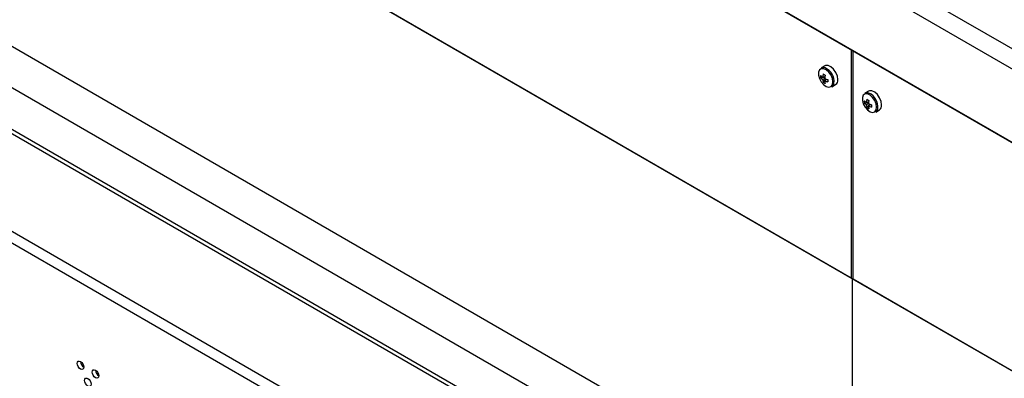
# Model space of a CAD drawing. Header units: millimetres. Extents: x 0 to 844, y -2 to 552.
# Tile 137 of 151: x 644 to 670, y 471 to 480. Entities that reach past the tile are written whole.
import ezdxf

# ---------------------------------------------------------------- set-up
doc = ezdxf.new("R2010")
doc.units = ezdxf.units.MM

msp = doc.modelspace()

# ---------------------------------------------------------------- linework, layer by layer
at = {"color": 7, "linetype": 'Continuous', "lineweight": 25}
for p, q in [((743.8, 436.481), (587.644, 526.628)), ((743.351, 436.222), (587.83, 526.002)), ((741.708, 435.273), (589.473, 523.156)), ((589.491, 523.137), (741.7, 435.269)), ((665.802, 473.188), (598.627, 511.968)), ((665.778, 473.203), (598.628, 511.968)), ((598.627, 505.435), (665.802, 466.656)), ((724.811, 431.515), (606.623, 499.744)), ((606.58, 498.593), (724.768, 430.365)), ((724.811, 430.439), (606.623, 498.668)), ((722.575, 429.099), (604.387, 497.328)), ((722.408, 428.898), (604.297, 497.082)), ((665.778, 479.098), (665.778, 473.203)), ((665.827, 473.174), (665.827, 479.069)), ((665.097, 478.685), (665.002, 478.63)), ((664.988, 478.378), (665.098, 478.396)), ((665.043, 478.391), (665.1, 478.411)), ((665.095, 478.361), (665.043, 478.331)), ((665.056, 478.259), (665.127, 478.346)), ((665.095, 478.301), (665.141, 478.34)), ((665.282, 478.145), (665.377, 478.2)), ((666.228, 478.032), (666.133, 477.977)), ((666.119, 477.724), (666.229, 477.743)), ((666.175, 477.738), (666.231, 477.758)), ((666.227, 477.708), (666.175, 477.678)), ((666.187, 477.606), (666.258, 477.693)), ((666.227, 477.648), (666.272, 477.687)), ((666.413, 477.492), (666.508, 477.547)), ((665.803, 473.188), (665.778, 473.203)), ((731.873, 435.047), (665.802, 473.188)), ((665.802, 473.188), (665.803, 473.188)), ((665.802, 473.188), (665.802, 466.656)), ((665.827, 473.174), (665.803, 473.188)), ((731.873, 435.047), (665.827, 473.174))]:
    msp.add_line(p, q, dxfattribs=at)
at = {"color": 7, "linetype": 'Continuous', "lineweight": 25, "flags": 128}
for points in [[(665.306, 478.268), (665.293, 478.353), (665.258, 478.441), (665.203, 478.52), (665.137, 478.579), (665.069, 478.611), (665.008, 478.611), (664.962, 478.58), (664.937, 478.52), (664.937, 478.441), (664.962, 478.354), (665.008, 478.269), (665.069, 478.198), (665.137, 478.152), (665.203, 478.135), (665.258, 478.151), (665.293, 478.198), (665.306, 478.268)], [(665.435, 478.328), (665.422, 478.419), (665.383, 478.512), (665.325, 478.596), (665.255, 478.66), (665.183, 478.694), (665.118, 478.694), (665.097, 478.685)], [(666.566, 477.675), (666.553, 477.766), (666.515, 477.859), (666.457, 477.943), (666.387, 478.007), (666.314, 478.041), (666.249, 478.041), (666.228, 478.032)], [(666.437, 477.615), (666.425, 477.7), (666.389, 477.787), (666.334, 477.867), (666.269, 477.926), (666.201, 477.958), (666.139, 477.958), (666.093, 477.926), (666.069, 477.867), (666.069, 477.788), (666.093, 477.7), (666.139, 477.616), (666.201, 477.545), (666.269, 477.498), (666.334, 477.482), (666.389, 477.498), (666.425, 477.545), (666.437, 477.615)], [(645.783, 471), (645.789, 471.034), (645.807, 471.055), (645.834, 471.06), (645.867, 471.049), (645.899, 471.023), (645.926, 470.986), (645.944, 470.944), (645.951, 470.903), (645.944, 470.87), (645.926, 470.849), (645.899, 470.843), (645.867, 470.855), (645.834, 470.881), (645.807, 470.918), (645.789, 470.96), (645.783, 471)], [(645.976, 470.562), (645.983, 470.595), (646.001, 470.616), (646.028, 470.622), (646.061, 470.61), (646.093, 470.584), (646.12, 470.548), (646.138, 470.506), (646.145, 470.465), (646.138, 470.431), (646.12, 470.41), (646.093, 470.405), (646.061, 470.416), (646.028, 470.442), (646.001, 470.479), (645.983, 470.521), (645.976, 470.562)], [(646.17, 470.777), (646.177, 470.81), (646.195, 470.831), (646.222, 470.836), (646.255, 470.825), (646.287, 470.799), (646.314, 470.762), (646.332, 470.72), (646.339, 470.679), (646.332, 470.646), (646.314, 470.625), (646.287, 470.62), (646.255, 470.631), (646.222, 470.657), (646.195, 470.694), (646.177, 470.736), (646.17, 470.777)]]:
    msp.add_lwpolyline(points, dxfattribs=at)
at = {"color": 7, "linetype": 'Continuous', "lineweight": 25}
for centre, radius, start, end in [((665.057, 478.519), 0.125, 66.1168, 116.4351), ((665.303, 478.406), 0.317, 174.8223, 185.1777), ((665.255, 478.716), 0.388, 226.4688, 236.9325), ((665.232, 478.612), 0.339, 223.8338, 236.1281), ((665.571, 478.353), 0.529, 166.8114, 175.9412), ((665.381, 478.354), 0.339, 183.8754, 196.1665), ((666.064, 480.163), 1.967, 239.17, 240.8354), ((665.238, 478.519), 0.317, 234.8289, 245.1765), ((665.772, 478.322), 0.677, 169.505, 176.7194), ((665.4, 478.966), 0.677, 243.2804, 250.4988), ((665.483, 478.322), 0.388, 183.0723, 193.5319), ((665.326, 478.776), 0.529, 244.06, 253.1923), ((667.102, 478.299), 1.929, 179.1506, 180.8494), ((665.218, 478.245), 0.118, 302.3826, 352.582), ((665.304, 478.31), 0.132, 303.3857, 7.9267), ((666.189, 477.865), 0.125, 66.1168, 116.4351), ((666.435, 477.753), 0.317, 174.8223, 185.1777), ((666.386, 478.063), 0.388, 226.4688, 236.9325), ((666.363, 477.959), 0.339, 223.8338, 236.1281), ((666.702, 477.7), 0.529, 166.8114, 175.9412), ((667.195, 479.51), 1.967, 239.17, 240.8354), ((666.903, 477.669), 0.677, 169.505, 176.7194), ((666.513, 477.701), 0.339, 183.8754, 196.1664), ((666.37, 477.865), 0.317, 234.8289, 245.1765), ((666.531, 478.313), 0.677, 243.2804, 250.4988), ((666.614, 477.669), 0.388, 183.0724, 193.5318), ((666.458, 478.123), 0.529, 244.06, 253.1923), ((668.234, 477.646), 1.929, 179.1506, 180.8494), ((666.35, 477.592), 0.118, 302.3826, 352.582), ((666.436, 477.657), 0.132, 303.3857, 7.9266), ((646.052, 471.059), 0.183, 183.3007, 237.3533), ((646.439, 470.835), 0.183, 183.3007, 237.3533)]:
    msp.add_arc(centre, radius, start, end, dxfattribs=at)
at = {"color": 8, "linetype": 'Continuous', "lineweight": 25}
for centre, start in [((664.947, 478.276), 353.246), ((666.079, 477.623), 353.2459)]:
    msp.add_arc(centre, 0.391, start, 65.782, dxfattribs=at)

doc.saveas('drawing.dxf')
